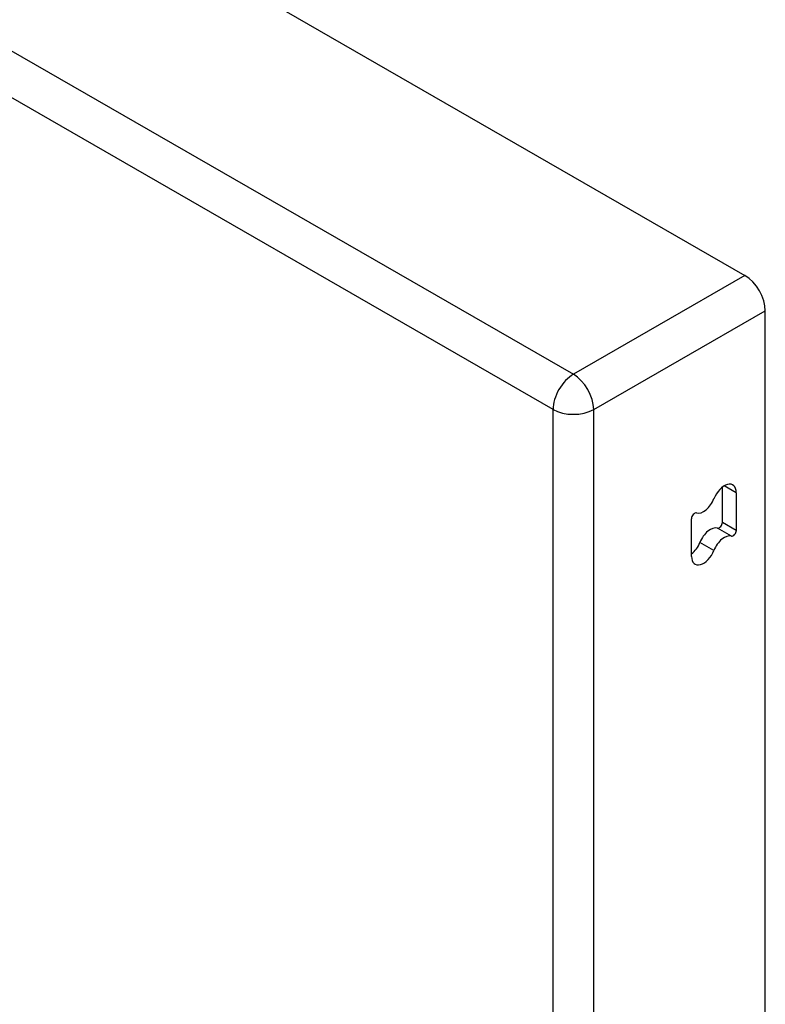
# Model space of a CAD drawing. Header units: inches. Extents: x 241.9 to 284.8, y 91.2 to 133.8.
# Tile 31 of 33: x 282.2 to 284.8, y 107 to 110.4. Entities that reach past the tile are written whole.
import ezdxf

# ---------------------------------------------------------------- set-up
doc = ezdxf.new("R2010")
doc.units = ezdxf.units.IN
doc.header["$MEASUREMENT"] = 0
doc.layers.add('Visible Edges(ANSI)', color=7, linetype='Continuous', lineweight=25)
doc.layers.add('Visible Tangent Edges(ANSI)', color=7, linetype='Continuous', lineweight=25)

msp = doc.modelspace()

# ---------------------------------------------------------------- linework, layer by layer
at = {"layer": 'Visible Edges(ANSI)'}
for p, q in [((242.5524, 133.742), (284.6995, 109.4711)), ((284.7695, 91.6884), (284.7695, 109.3498)), ((284.6217, 108.6211), (284.6217, 108.7427)), ((284.6698, 108.7232), (284.6698, 108.5934)), ((284.5156, 108.504), (284.5156, 108.6338))]:
    msp.add_line(p, q, dxfattribs=at)
for centre, major_axis, start_param, end_param in [((284.6995, 109.3901), (-0.0494, 0.0858), 3.928925, 5.499721), ((284.6285, 108.6994), (0.0291, 0.0506), 5.495853, 8.113847), ((284.5569, 108.706), (-0.0291, -0.0506), 0.150729, 1.830662), ((284.5262, 108.6399), (0.0075, 0.013), 0.150729, 2.354261), ((284.5804, 108.5489), (0.0291, 0.0506), 0.150729, 1.830662), ((284.6111, 108.615), (-0.0075, -0.013), 0.150729, 2.354261), ((284.6592, 108.5873), (-0.0075, -0.013), 0.150729, 2.354261), ((284.6285, 108.5212), (0.0291, 0.0506), 0.150729, 1.830662), ((284.5089, 108.5555), (0.0291, 0.0506), 4.089929, 4.972255), ((284.5569, 108.5278), (-0.0291, -0.0506), 5.495853, 8.113847)]:
    msp.add_ellipse(centre, major_axis=major_axis, ratio=0.578093, start_param=start_param, end_param=end_param, dxfattribs=at)
at = {"layer": 'Visible Tangent Edges(ANSI)'}
for p, q in [((241.9619, 133.402), (284.109, 109.1311)), ((284.039, 109.0098), (241.8919, 133.2807)), ((284.6995, 109.4711), (284.109, 109.1311)), ((284.179, 109.0098), (284.7695, 109.3498)), ((284.039, 91.2527), (284.039, 109.0098)), ((284.179, 91.2527), (284.179, 109.0098)), ((284.6698, 108.7232), (284.6283, 108.7471)), ((284.6529, 108.5738), (284.6048, 108.6015)), ((284.6698, 108.5934), (284.6217, 108.6211)), ((284.5927, 108.5245), (284.5446, 108.5522))]:
    msp.add_line(p, q, dxfattribs=at)
for major_axis, ratio, start_param, end_param in [((0.0494, 0.0858), 0.578093, 0.783464, 2.354261), ((-0.0494, 0.0858), 0.578093, 3.928925, 5.499721), ((-0.099, 0), 0.575862, 0.785398, 2.356194)]:
    msp.add_ellipse((284.109, 109.0501), major_axis=major_axis, ratio=ratio, start_param=start_param, end_param=end_param, dxfattribs=at)

doc.saveas('drawing.dxf')
